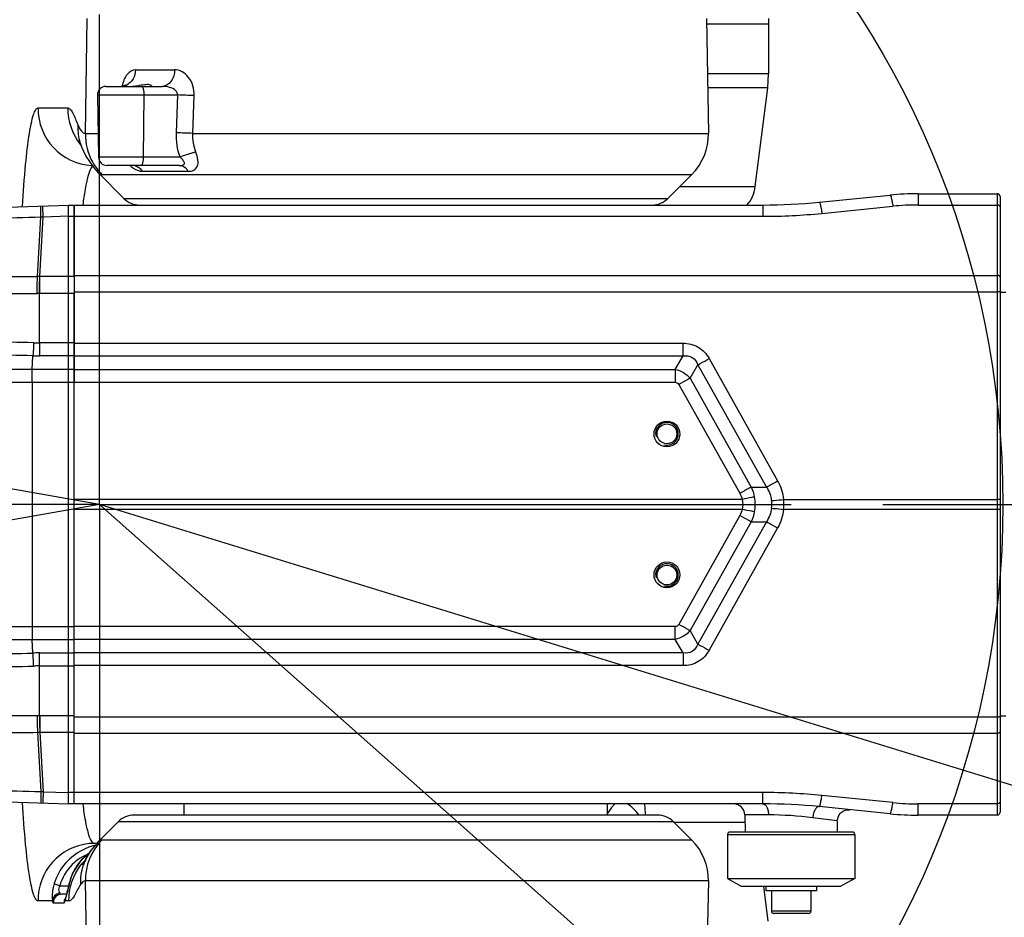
# Model space of a CAD drawing. Header units: millimetres. Extents: x 0 to 4205, y 0 to 2970.
# Tile 32 of 85: x 2253 to 2427, y 808 to 967. Entities that reach past the tile are written whole.
import ezdxf

# ---------------------------------------------------------------- set-up
doc = ezdxf.new("R2010")
doc.units = ezdxf.units.MM
doc.header["$LTSCALE"] = 231.275
doc.linetypes.add('CENTER', pattern=[0.6, 0.375, -0.075, 0.075, -0.075])
doc.layers.get('0').update_dxf_attribs({"linetype": 'CONTINUOUS'})
for name, color, linetype in [('204101000011_DXF_AXIS', 7, 'CONTINUOUS'), ('204101000011_DXF_DIMENSION', 7, 'CONTINUOUS'), ('304101000237_DXF_AXIS', 7, 'CONTINUOUS'), ('304102000046DXF_CONTINUOUS_LINE', 7, 'CONTINUOUS'), ('304102000049DXF_CONTINUOUS_LINE', 7, 'CONTINUOUS'), ('304102000050DXF_CONTINUOUS_LINE', 7, 'CONTINUOUS'), ('304102000054DXF_CONTINUOUS_LINE', 7, 'CONTINUOUS'), ('304102000083DXF_CONTINUOUS_LINE', 7, 'CONTINUOUS'), ('304104000662DXF_CONTINUOUS_LINE', 7, 'CONTINUOUS'), ('304106000042DXF_CONTINUOUS_LINE', 7, 'CONTINUOUS'), ('304106000051DXF_CONTINUOUS_LINE', 7, 'CONTINUOUS'), ('304107000041DXF_CONTINUOUS_LINE', 7, 'CONTINUOUS'), ('304302000061DXF_CONTINUOUS_LINE', 7, 'CONTINUOUS'), ('501023000020DXF_CONTINUOUS_LINE', 7, 'CONTINUOUS'), ('504001000007DXF_CONTINUOUS_LINE', 7, 'CONTINUOUS')]:
    doc.layers.add(name, color=color, linetype=linetype)
doc.styles.get("Standard").update_dxf_attribs({"font": 'txt', "width": 0.7})
doc.dimstyles.new('DIMSTYLE_5', dxfattribs={"dimtxt": 35, "dimasz": 25, "dimexe": 4, "dimexo": 0.2, "dimtad": 1, "dimdsep": 46, "dimtxsty": 'Standard', "dimblk": '_FILLED', "dimblk1": '_FILLED', "dimblk2": '_FILLED', "dimcen": 0.09, "dimclrt": 5, "dimazin": 2, "dimtp": 0.01, "dimtm": 0.01, "dimtfac": 1, "dimtofl": 0, "dimtmove": 0, "dimatfit": 3, "dimldrblk": '_FILLED', "dimfxl": 0, "dimtolj": 1, "dimarcsym": 0})
doc.dimstyles.new('DIMSTYLE_6', dxfattribs={"dimtxt": 35, "dimasz": 25, "dimexe": 4, "dimexo": 0.2, "dimgap": 3.5, "dimtad": 0, "dimtih": 1, "dimtoh": 1, "dimdec": 1, "dimdsep": 46, "dimtxsty": 'Standard', "dimblk": '_FILLED', "dimblk1": '_FILLED', "dimblk2": '_FILLED', "dimcen": 0.09, "dimclrt": 5, "dimazin": 2, "dimtp": 0.5, "dimtm": 0.5, "dimtfac": 1, "dimtdec": 65535, "dimtofl": 0, "dimtmove": 0, "dimatfit": 3, "dimldrblk": '_FILLED', "dimfxl": 0, "dimtolj": 1, "dimarcsym": 0})

# ---------------------------------------------------------------- blocks, each defined once
blk = doc.blocks.new('_FILLED')
at = {"color": 0, "linetype": 'ByBlock'}
blk.add_solid([(0, 0), (-1, 0.17), (-1, -0.17)], dxfattribs=at)
blk = doc.blocks.new('*D22')
at = {"layer": '204101000011_DXF_DIMENSION', "color": 2, "linetype": 'Continuous'}
for p, q in [((2386.84, 774.62), (2267.09, 880.73)), ((2267.09, 880.73), (2591.33, 593.42)), ((2386.84, 774.62), (2386.84, 774.62))]:
    blk.add_line(p, q, dxfattribs=at)
at = {"layer": '204101000011_DXF_DIMENSION', "color": 2, "linetype": 'Continuous', "xscale": 25, "yscale": 25, "zscale": 25, "rotation": 138.4567659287}
blk.add_blockref('_FILLED', (2386.84, 774.62), dxfattribs=at)
blk = doc.blocks.new('*D23')
at = {"layer": '204101000011_DXF_DIMENSION', "color": 2, "linetype": 'Continuous'}
for p, q in [((2984.53, 660.08), (2267.09, 880.73)), ((2984.53, 660.08), (3022.76, 648.32)), ((3022.76, 648.32), (2984.53, 660.08))]:
    blk.add_line(p, q, dxfattribs=at)
at = {"layer": '204101000011_DXF_DIMENSION', "color": 2, "linetype": 'Continuous', "xscale": 25, "yscale": 25, "zscale": 25, "rotation": 162.9042577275}
blk.add_blockref('_FILLED', (2984.53, 660.08), dxfattribs=at)
blk = doc.blocks.new('*D24')
at = {"layer": '204101000011_DXF_DIMENSION', "color": 2, "linetype": 'Continuous'}
for start, end in [(96.7224, 170), (0, 73.06)]:
    blk.add_arc((2267.09, 880.73), 271.36, start, end, dxfattribs=at)
for points in [[(2001.17, 953.18), (1999.85, 927.85), (2009.47, 951.32)], [(2533.06, 905.51), (2538.45, 880.73), (2541.55, 905.9)]]:
    blk.add_solid(points, dxfattribs=at)
blk = doc.blocks.new('*D25')
at = {"layer": '204101000011_DXF_DIMENSION', "color": 2, "linetype": 'Continuous'}
for start, end in [(286.94, 360), (190, 263.2776)]:
    blk.add_arc((2267.09, 880.73), 271.36, start, end, dxfattribs=at)
for points in [[(2541.55, 855.56), (2538.45, 880.73), (2533.06, 855.95)], [(2009.47, 810.14), (1999.85, 833.61), (2001.17, 808.28)]]:
    blk.add_solid(points, dxfattribs=at)

msp = doc.modelspace()

# ---------------------------------------------------------------- linework, layer by layer
at = {"color": 2, "linetype": 'Continuous'}
for q in [(1527.894, 1011.07), (1527.894, 750.389)]:
    msp.add_line((2267.091, 880.729), q, dxfattribs=at)
msp.add_circle((2267.091, 880.729), 160, dxfattribs=at)
msp.add_arc((2267.091, 880.729), 210, 190, 170, dxfattribs=at)
at = {"layer": '204101000011_DXF_AXIS', "color": 7, "linetype": 'CENTER'}
for q in [(2267.091, 994.647), (2112.072, 880.729), (2267.091, 768.055), (2719.655, 880.729)]:
    msp.add_line((2267.091, 880.729), q, dxfattribs=at)
at = {"layer": '304101000237_DXF_AXIS', "color": 7, "linetype": 'CENTER'}
msp.add_line((2350.591, 880.729), (2389.591, 880.729), dxfattribs=at)
at = {"layer": '304102000046DXF_CONTINUOUS_LINE', "color": 7, "linetype": 'Continuous'}
for p, q in [((2385.591, 965.729), (2374.608, 965.729)), ((2385.591, 965.729), (2385.591, 956.974)), ((2385.436, 954.494), (2385.591, 956.974)), ((2383.248, 936.985), (2385.436, 954.494)), ((2384.666, 813.129), (2385.436, 806.965))]:
    msp.add_line(p, q, dxfattribs=at)
at = {"layer": '304102000046DXF_CONTINUOUS_LINE', "color": 9, "linetype": 'Continuous'}
for p, q in [((2385.591, 956.974), (2374.761, 956.974)), ((2385.436, 954.494), (2374.804, 954.494)), ((2369.847, 936.985), (2383.248, 936.985)), ((2368.762, 824.474), (2381.423, 824.474))]:
    msp.add_line(p, q, dxfattribs=at)
at = {"layer": '304102000046DXF_CONTINUOUS_LINE', "color": 7, "linetype": 'Continuous'}
msp.add_arc((2377.294, 937.729), 6, 317.96947, 352.87498, dxfattribs=at)
at = {"layer": '304102000049DXF_CONTINUOUS_LINE', "color": 9, "linetype": 'Continuous'}
for p, q in [((2264.596, 946.402), (2264.949, 966.729)), ((2273.479, 957.677), (2280.398, 957.677)), ((2266.744, 953.203), (2280.952, 953.203)), ((2274.924, 942.203), (2274.986, 953.203)), ((2280.72, 946.507), (2280.952, 953.203)), ((2283.645, 946.403), (2283.868, 953.099)), ((2256.239, 950.904), (2261.495, 950.904)), ((2264.596, 946.402), (2266.863, 946.402)), ((2283.645, 946.403), (2374.946, 946.402)), ((2281.372, 942.203), (2266.936, 942.203)), ((2267.504, 939.157), (2372.018, 939.157)), ((2274.715, 939.691), (2282.819, 939.691)), ((2271.419, 934.901), (2367.762, 934.901))]:
    msp.add_line(p, q, dxfattribs=at)
at = {"layer": '304102000049DXF_CONTINUOUS_LINE', "color": 7, "linetype": 'Continuous'}
for p, q in [((2374.591, 966.729), (2374.946, 946.402)), ((2268.244, 954.729), (2278.267, 954.729)), ((2266.744, 953.203), (2266.936, 942.203)), ((2265.971, 940.462), (2266.881, 939.439)), ((2281.242, 940.729), (2268.436, 940.729)), ((2271.419, 934.901), (2266.841, 939.479)), ((2367.762, 934.901), (2372.018, 939.157))]:
    msp.add_line(p, q, dxfattribs=at)
for points in [[(2271.693, 954.932), (2271.732, 954.99), (2271.673, 954.941), (2271.393, 954.798), (2270.971, 954.729)], [(2263.478, 945.133), (2263.453, 945.18), (2263.533, 945.002), (2263.726, 944.539), (2263.944, 944.005)], [(2263.943, 944.008), (2264.7, 942.401), (2265.971, 940.462)]]:
    msp.add_lwpolyline(points, dxfattribs=at)
for centre, radius, start, end in [((2268.244, 953.229), 1.5, 89.99503, 181.00012), ((2364.947, 946.228), 10, 315.00005, 1), ((2268.436, 942.229), 1.5, 181.00012, 270.00474), ((2274.248, 937.729), 4, 225, 270), ((2364.934, 937.729), 4, 270, 315)]:
    msp.add_arc(centre, radius, start, end, dxfattribs=at)
at = {"layer": '304102000049DXF_CONTINUOUS_LINE', "color": 9, "linetype": 'Continuous'}
for centre, radius, start, end in [((2270.948, 956.934), 2.207, 284.85955, 290.1958), ((2270.936, 956.968), 2.243, 290.19718, 296.04925), ((2268.856, 575.675), 377.722, 87.72225, 88.16486), ((2266.228, 950.72), 9.991, 178.94394, 267.27092), ((2272.685, 947.56), 9.439, 177.48144, 194.75302), ((2272.569, 947.542), 9.323, 194.82871, 202.2786), ((2268.712, 570.269), 376.429, 87.72657, 88.17198), ((2271.454, 950.675), 9.943, 219.12023, 219.68054), ((2274.639, 946.233), 10.049, 209.54241, 224.76396)]:
    msp.add_arc(centre, radius, start, end, dxfattribs=at)
for points, knots in [([(2273.479, 957.677), (2272.932, 957.677), (2271.674, 956.817), (2271.275, 955.509), (2271.118, 954.747)], [0, 0, 0, 0, 0.4124052, 1, 1, 1, 1]), ([(2273.479, 957.677), (2273.47, 957.111), (2273.2, 956.008), (2272.387, 955.181), (2271.921, 954.953)], [0, 0, 0, 0, 0.5216809, 1, 1, 1, 1]), ([(2280.398, 957.677), (2280.389, 956.95), (2280.095, 955.597), (2278.842, 954.729), (2278.267, 954.729)], [0, 0, 0, 0, 0.5586767, 1, 1, 1, 1]), ([(2283.868, 953.099), (2283.907, 954.245), (2283.337, 956.42), (2281.316, 957.677), (2280.398, 957.677)], [0, 0, 0, 0, 0.5556709, 1, 1, 1, 1]), ([(2274.498, 954.729), (2274.687, 954.729), (2274.961, 954.039), (2274.988, 953.565), (2274.986, 953.203)], [0, 0, 0, 0, 0.343278, 1, 1, 1, 1]), ([(2280.952, 953.203), (2280.978, 953.479), (2280.572, 954.172), (2279.516, 954.6), (2278.683, 954.729), (2278.267, 954.729)], [0, 0, 0, 0, 0.2492581, 0.6260289, 1, 1, 1, 1]), ([(2253.445, 933.474), (2253.606, 935.958), (2253.933, 940.288), (2254.523, 945.709), (2255.153, 949.011), (2255.681, 950.502), (2256.073, 950.904), (2256.239, 950.904)], [0, 0, 0, 0, 0.4177519, 0.7270706, 0.9197126, 0.9721121, 1, 1, 1, 1]), ([(2261.495, 950.904), (2261.665, 950.904), (2262.045, 950.584), (2262.603, 949.592), (2262.977, 948.65), (2263.255, 947.975)], [0, 0, 0, 0, 0.1456238, 0.3738099, 1, 1, 1, 1]), ([(2263.255, 947.975), (2263.425, 947.563), (2263.693, 946.917), (2264.329, 946.403), (2264.596, 946.402)], [0, 0, 0, 0, 0.6249965, 1, 1, 1, 1]), ([(2274.436, 940.729), (2274.619, 940.729), (2274.893, 941.391), (2274.922, 941.852), (2274.924, 942.203)], [0, 0, 0, 0, 0.3428002, 1, 1, 1, 1]), ([(2281.242, 940.729), (2281.467, 940.729), (2281.777, 940.725), (2282.158, 940.932), (2282.162, 941.22), (2282.026, 941.459), (2281.774, 941.805), (2281.539, 942.045), (2281.372, 942.203)], [0, 0, 0, 0, 0.2762788, 0.3825712, 0.4765354, 0.5897837, 0.7181789, 1, 1, 1, 1]), ([(2284.187, 943.092), (2283.977, 943.046), (2283.022, 942.803), (2282.088, 942.486), (2281.372, 942.203)], [0, 0, 0, 0, 0.2188848, 1, 1, 1, 1]), ([(2282.819, 939.691), (2283.153, 939.69), (2283.824, 939.759), (2284.579, 940.579), (2284.583, 941.81), (2284.359, 942.641), (2284.187, 943.092)], [0, 0, 0, 0, 0.2227854, 0.424192, 0.6787573, 1, 1, 1, 1]), ([(2264.206, 933.773), (2264.321, 934.671), (2264.547, 936.255), (2264.949, 938.32), (2265.362, 939.714), (2265.721, 940.446), (2265.946, 940.624)], [0, 0, 0, 0, 0.380594, 0.6741908, 0.879391, 1, 1, 1, 1]), ([(2273.643, 939.952), (2273.738, 939.907), (2274.08, 939.768), (2274.451, 939.69), (2274.715, 939.691)], [0, 0, 0, 0, 0.2847106, 1, 1, 1, 1]), ([(2282.819, 939.691), (2282.725, 939.847), (2282.353, 940.369), (2281.704, 940.729), (2281.242, 940.729)], [0, 0, 0, 0, 0.2824558, 1, 1, 1, 1]), ([(2266.88, 939.44), (2266.901, 939.419), (2266.944, 939.379), (2266.989, 939.343), (2267.012, 939.326)], [0, 0, 0, 0, 0.5102717, 1, 1, 1, 1])]:
    msp.add_open_spline(points, degree=3, knots=knots, dxfattribs=at)
at = {"layer": '304102000049DXF_CONTINUOUS_LINE', "color": 7, "linetype": 'Continuous'}
msp.add_open_spline([(2272.928, 954.74), (2273.213, 954.758), (2273.497, 954.798), (2273.779, 954.846)], degree=3, dxfattribs=at)
for points, knots in [([(2273.779, 954.846), (2273.923, 954.87), (2274.438, 954.962), (2274.955, 955.064), (2275.333, 955.084)], [0, 0, 0, 0, 0.2786869, 1, 1, 1, 1]), ([(2275.333, 955.084), (2275.605, 955.098), (2275.871, 955.146), (2276.442, 954.833), (2276.371, 954.753)], [0, 0, 0, 0, 0.7188114, 1, 1, 1, 1])]:
    msp.add_open_spline(points, degree=3, knots=knots, dxfattribs=at)
at = {"layer": '304102000049DXF_CONTINUOUS_LINE', "color": 9, "linetype": 'Continuous'}
for points in [[(2261.495, 950.904), (2261.456, 948.611), (2262.293, 946.18), (2263.74, 944.401)], [(2264.596, 946.402), (2264.566, 944.64), (2265.028, 942.812), (2265.897, 941.278)], [(2281.372, 942.203), (2280.895, 943.574), (2280.67, 945.057), (2280.72, 946.507)], [(2284.187, 943.092), (2283.79, 944.137), (2283.6, 945.285), (2283.645, 946.403)], [(2272.535, 940.728), (2272.705, 940.563), (2272.889, 940.41), (2273.083, 940.275)], [(2273.083, 940.275), (2273.26, 940.152), (2273.447, 940.042), (2273.643, 939.952)], [(2274.167, 940.252), (2273.968, 940.403), (2273.744, 940.526), (2273.508, 940.607)], [(2274.715, 939.691), (2274.56, 939.901), (2274.375, 940.093), (2274.167, 940.252)], [(2267.012, 939.326), (2267.152, 939.223), (2267.331, 939.157), (2267.504, 939.157)]]:
    msp.add_open_spline(points, degree=3, dxfattribs=at)
at = {"layer": '304102000050DXF_CONTINUOUS_LINE', "color": 7, "linetype": 'Continuous'}
for p, q in [((2365.933, 825.729), (2273.249, 825.729)), ((2270.419, 824.558), (2266.86, 820.998)), ((2368.762, 824.558), (2372.001, 821.319)), ((2266.607, 820.729), (2266.216, 820.729)), ((2266.896, 821.035), (2266.662, 820.794)), ((2265.03, 818.85), (2263.713, 817.607)), ((2265.283, 819.019), (2265.031, 818.849)), ((2265.472, 819.315), (2265.48, 819.326)), ((2263.713, 817.607), (2262.338, 815.453)), ((2262.338, 815.453), (2261.7, 813.478)), ((2261.7, 813.478), (2261.647, 813.216)), ((2374.928, 814.074), (2374.591, 794.729)), ((2261.281, 811.729), (2260.406, 811.729)), ((2261.09, 811.039), (2261.078, 811.005)), ((2261.093, 811.048), (2261.09, 811.039)), ((2261.491, 812.529), (2261.413, 812.228))]:
    msp.add_line(p, q, dxfattribs=at)
at = {"layer": '304102000050DXF_CONTINUOUS_LINE', "color": 9, "linetype": 'Continuous'}
for p, q in [((2368.762, 824.558), (2270.419, 824.558)), ((2372.001, 821.319), (2267.521, 821.319)), ((2260.062, 813.203), (2261.644, 813.203)), ((2261.7, 813.478), (2261.74, 813.609)), ((2374.928, 814.074), (2264.613, 814.074)), ((2264.949, 794.729), (2264.613, 814.074)), ((2261.09, 811.039), (2261.026, 810.555)), ((2261.404, 812.129), (2261.466, 812.382)), ((2258.776, 810.555), (2256.239, 810.555)), ((2258.911, 810.203), (2260.809, 810.203)), ((2261.685, 810.555), (2261.026, 810.555))]:
    msp.add_line(p, q, dxfattribs=at)
at = {"layer": '304102000050DXF_CONTINUOUS_LINE', "color": 7, "linetype": 'Continuous'}
for points in [[(2363.861, 825.729), (2363.805, 826.066), (2363.672, 827.729)], [(2266.662, 820.794), (2265.854, 819.842), (2265.472, 819.315)], [(2265.48, 819.326), (2264.932, 818.469), (2264.441, 817.6), (2264.148, 817.051), (2264.04, 816.852)], [(2261.647, 813.216), (2261.576, 812.882), (2261.491, 812.529)], [(2261.413, 812.228), (2261.198, 811.42), (2261.128, 811.164), (2261.093, 811.048)]]:
    msp.add_lwpolyline(points, dxfattribs=at)
for centre, radius, start, end in [((2273.248, 821.729), 4, 90, 135), ((2365.934, 821.729), 4, 45, 90), ((2364.93, 814.248), 10, 359, 44.99997), ((2268.83, 810.22), 10.455, 113.41365, 116.33588), ((2268.921, 810.009), 10.685, 110.19876, 113.41305), ((2268.986, 809.832), 10.873, 106.17294, 110.19919), ((2269.02, 809.718), 10.992, 104.37001, 106.17431)]:
    msp.add_arc(centre, radius, start, end, dxfattribs=at)
at = {"layer": '304102000050DXF_CONTINUOUS_LINE', "color": 9, "linetype": 'Continuous'}
for centre, radius, start, end in [((2274.644, 814.254), 10.033, 135.23125, 181.02789), ((2266.229, 810.738), 9.992, 95.38242, 181.05215), ((2266.218, 810.794), 9.936, 90.00836, 95.3447), ((2267.723, 811.472), 7.764, 118.68123, 124.27202), ((2270.399, 811.852), 8.817, 136.46222, 137.809), ((2267.707, 811.493), 7.739, 112.06536, 118.65084), ((2270.416, 811.835), 8.841, 129.43103, 136.45799), ((2273.478, 813.83), 9.704, 145.58664, 162.35554), ((2270.415, 811.836), 8.839, 127.51629, 129.42864), ((2270.415, 811.836), 8.84, 127.14072, 127.51625), ((2270.868, 811.236), 9.591, 125.73439, 127.13289), ((2270.505, 811.775), 8.948, 141.35886, 153.76099), ((2270.402, 811.849), 8.821, 137.80996, 141.31861), ((2271.645, 810.782), 9.946, 140.77514, 141.534), ((2271.662, 810.768), 9.968, 137.1642, 140.77303), ((2270.844, 811.631), 9.316, 156.56956, 167.73895), ((2270.619, 811.718), 9.075, 153.75955, 156.514), ((2279.256, 809.808), 17.924, 167.75782, 168.17953)]:
    msp.add_arc(centre, radius, start, end, dxfattribs=at)
for points, knots in [([(2256.239, 810.555), (2256.073, 810.555), (2255.681, 810.957), (2255.153, 812.448), (2254.523, 815.749), (2253.933, 821.17), (2253.606, 825.499), (2253.445, 827.983)], [0, 0, 0, 0, 0.0278887, 0.0802881, 0.2729292, 0.5822468, 1, 1, 1, 1]), ([(2266.216, 820.729), (2265.981, 820.73), (2265.453, 821.402), (2265.068, 822.726), (2264.572, 824.946), (2264.334, 826.679), (2264.206, 827.685)], [0, 0, 0, 0, 0.0950771, 0.2869371, 0.5888961, 1, 1, 1, 1]), ([(2358.404, 827.736), (2358.285, 827.622), (2357.79, 827.106), (2357.375, 826.519), (2357.087, 826.053)], [0, 0, 0, 0, 0.2316072, 1, 1, 1, 1]), ([(2263.351, 817.889), (2262.969, 817.628), (2261.47, 816.402), (2260.453, 814.618), (2260.062, 813.203)], [0, 0, 0, 0, 0.239636, 1, 1, 1, 1]), ([(2259.067, 813.609), (2258.977, 813.318), (2258.734, 812.322), (2258.66, 811.269), (2258.776, 810.555)], [0, 0, 0, 0, 0.2957899, 1, 1, 1, 1]), ([(2260.062, 813.203), (2259.827, 813.281), (2259.526, 813.431), (2259.124, 813.513), (2259.067, 813.609)], [0, 0, 0, 0, 0.6883987, 1, 1, 1, 1]), ([(2260.062, 813.203), (2259.993, 813.079), (2259.818, 812.674), (2259.852, 812.135), (2260.053, 811.905)], [0, 0, 0, 0, 0.3178585, 1, 1, 1, 1]), ([(2263.781, 813.484), (2263.373, 812.893), (2262.934, 811.944), (2262.319, 810.931), (2261.884, 810.555), (2261.685, 810.555)], [0, 0, 0, 0, 0.5879431, 0.8363914, 1, 1, 1, 1]), ([(2264.613, 814.074), (2264.541, 814.074), (2264.19, 814.007), (2263.938, 813.711), (2263.781, 813.484)], [0, 0, 0, 0, 0.20719, 1, 1, 1, 1]), ([(2260.053, 811.905), (2259.717, 811.849), (2259.08, 811.535), (2258.783, 810.872), (2258.776, 810.555)], [0, 0, 0, 0, 0.5172456, 1, 1, 1, 1]), ([(2260.406, 811.729), (2260.02, 811.729), (2259.215, 811.401), (2258.905, 810.59), (2258.911, 810.203)], [0, 0, 0, 0, 0.4993703, 1, 1, 1, 1]), ([(2261.026, 810.555), (2261.042, 810.616), (2261.116, 810.909), (2261.183, 811.204), (2261.238, 811.437)], [0, 0, 0, 0, 0.2079366, 1, 1, 1, 1]), ([(2261.238, 811.437), (2261.277, 811.603), (2261.332, 811.834), (2261.389, 812.064), (2261.404, 812.129)], [0, 0, 0, 0, 0.719464, 1, 1, 1, 1]), ([(2258.776, 810.555), (2258.793, 810.466), (2258.816, 810.363), (2258.874, 810.203), (2258.911, 810.203)], [0, 0, 0, 0, 0.7107193, 1, 1, 1, 1]), ([(2260.809, 810.203), (2260.83, 810.203), (2260.96, 810.285), (2260.988, 810.439), (2261.026, 810.555)], [0, 0, 0, 0, 0.1436131, 1, 1, 1, 1])]:
    msp.add_open_spline(points, degree=3, knots=knots, dxfattribs=at)
for points in [[(2362.644, 825.787), (2362.033, 826.562), (2361.293, 827.249), (2360.479, 827.806)], [(2267.521, 821.319), (2267.292, 821.319), (2267.058, 821.197), (2266.896, 821.035)], [(2261.685, 810.555), (2261.645, 812.812), (2262.454, 815.202), (2263.858, 816.969)], [(2263.781, 813.484), (2263.742, 814.589), (2263.896, 815.717), (2264.23, 816.772)], [(2261.466, 812.382), (2261.554, 812.746), (2261.636, 813.113), (2261.713, 813.48)], [(2260.053, 811.905), (2260.139, 811.806), (2260.274, 811.729), (2260.406, 811.729)], [(2261.073, 811.081), (2260.9, 810.829), (2260.804, 810.509), (2260.809, 810.203)]]:
    msp.add_open_spline(points, degree=3, dxfattribs=at)
at = {"layer": '304102000050DXF_CONTINUOUS_LINE', "color": 7, "linetype": 'Continuous'}
msp.add_open_spline([(2264.192, 819.589), (2263.025, 819.011), (2260.825, 817.35), (2259.471, 814.927), (2259.067, 813.609)], degree=3, knots=[0, 0, 0, 0, 0.4858527, 1, 1, 1, 1], dxfattribs=at)
at = {"layer": '304102000054DXF_CONTINUOUS_LINE', "color": 7, "linetype": 'Continuous'}
for p, q in [((2394.554, 934.226), (2407.109, 935.481)), ((2412.085, 935.729), (2426.091, 935.729)), ((2426.591, 935.229), (2426.591, 826.229)), ((2262.591, 921.063), (2262.591, 933.729)), ((2262.591, 933.729), (2384.603, 933.729)), ((2262.591, 852.08), (2262.591, 918.063)), ((2262.591, 827.729), (2262.591, 840.396)), ((2384.603, 827.729), (2262.591, 827.729)), ((2407.109, 825.978), (2394.554, 827.233)), ((2381.401, 825.764), (2381.454, 822.729)), ((2426.091, 825.729), (2412.085, 825.729)), ((2397.768, 824.737), (2397.733, 822.729))]:
    msp.add_line(p, q, dxfattribs=at)
at = {"layer": '304102000054DXF_CONTINUOUS_LINE', "color": 9, "linetype": 'Continuous'}
for p, q in [((2412.085, 935.729), (2412.085, 933.729)), ((2426.091, 935.729), (2426.091, 825.729)), ((2384.603, 933.729), (2384.603, 931.729)), ((2395.051, 932.25), (2407.607, 933.506)), ((2412.085, 933.729), (2426.091, 933.729)), ((2262.591, 931.729), (2384.603, 931.729)), ((2262.591, 921.271), (2426.091, 921.271)), ((2262.591, 918.358), (2426.091, 918.358)), ((2262.591, 909.27), (2370.445, 909.27)), ((2370.445, 907.024), (2370.445, 909.27)), ((2262.591, 907.024), (2370.445, 907.024)), ((2369.051, 904.609), (2370.445, 907.024)), ((2371.701, 903.072), (2373.076, 905.453)), ((2373.076, 905.453), (2385.214, 883.794)), ((2375.066, 906.549), (2387.204, 884.89)), ((2262.591, 904.609), (2369.051, 904.609)), ((2369.051, 904.609), (2369.051, 902.364)), ((2262.591, 902.364), (2369.051, 902.364)), ((2369.711, 901.975), (2380.515, 882.697)), ((2371.701, 903.072), (2382.505, 883.794)), ((2382.505, 883.794), (2385.214, 883.794)), ((2380.933, 881.602), (2262.591, 881.602)), ((2388.263, 881.602), (2426.091, 881.602)), ((2380.933, 879.857), (2262.591, 879.857)), ((2426.091, 879.857), (2388.263, 879.857)), ((2380.515, 878.762), (2369.711, 859.484)), ((2382.505, 877.665), (2371.701, 858.387)), ((2385.214, 877.665), (2373.076, 856.006)), ((2382.505, 877.665), (2385.214, 877.665)), ((2387.204, 876.569), (2375.066, 854.91)), ((2369.051, 859.095), (2262.591, 859.095)), ((2369.051, 856.849), (2369.051, 859.095)), ((2373.076, 856.006), (2371.701, 858.387)), ((2369.051, 856.849), (2262.591, 856.849)), ((2370.445, 854.434), (2369.051, 856.849)), ((2370.445, 854.434), (2262.591, 854.434)), ((2370.445, 854.434), (2370.445, 852.189)), ((2370.445, 852.189), (2262.591, 852.189)), ((2426.091, 843.101), (2262.591, 843.101)), ((2426.091, 840.188), (2262.591, 840.188)), ((2384.603, 829.729), (2262.591, 829.729)), ((2384.603, 827.729), (2384.603, 829.729)), ((2407.607, 827.953), (2395.051, 829.208)), ((2426.091, 827.729), (2412.085, 827.729)), ((2412.085, 825.729), (2412.085, 827.729)), ((2385.582, 825.764), (2381.401, 825.764)), ((2397.768, 824.737), (2393.42, 825.278))]:
    msp.add_line(p, q, dxfattribs=at)
at = {"layer": '304102000054DXF_CONTINUOUS_LINE', "color": 7, "linetype": 'Continuous'}
msp.add_lwpolyline([(2397.768, 824.737), (2397.784, 824.959), (2397.956, 825.549), (2398.299, 826.059), (2398.78, 826.441), (2399.355, 826.659), (2399.967, 826.692)], dxfattribs=at)
for centre in [(2367.591, 893.229), (2367.591, 868.229)]:
    msp.add_circle(centre, 1.75, dxfattribs=at)
for centre, radius, start, end in [((2412.085, 885.729), 50, 89.99993, 95.71059), ((2426.091, 935.229), 0.5, 0, 90), ((2384.603, 1033.729), 100, 269.99995, 275.71064), ((2379.401, 825.729), 2, 1, 90), ((2384.603, 727.729), 100, 84.28936, 90.00005), ((2412.085, 875.729), 50, 264.28934, 270.00007), ((2426.091, 826.229), 0.5, 270, 360)]:
    msp.add_arc(centre, radius, start, end, dxfattribs=at)
at = {"layer": '304102000054DXF_CONTINUOUS_LINE', "color": 9, "linetype": 'Continuous'}
for centre, radius, start, end in [((2412.086, 888.699), 45.03, 90.0019, 95.70869), ((2384.6, 1036.798), 105.069, 270.00186, 275.70873), ((2380.277, 880.729), 5.878, 353.42801, 6.57199), ((2380.056, 880.729), 8.253, 353.93106, 6.06955), ((2384.6, 724.661), 105.069, 84.29127, 89.99814), ((2412.086, 872.759), 45.03, 264.29131, 269.9981), ((2385.576, 762.276), 63.488, 82.90347, 89.99458)]:
    msp.add_arc(centre, radius, start, end, dxfattribs=at)
at = {"layer": '304102000054DXF_CONTINUOUS_LINE', "color": 2, "linetype": 'Continuous'}
for centre in [(2367.591, 893.229), (2367.591, 868.229)]:
    msp.add_arc(centre, 2, 255, 195, dxfattribs=at)
at = {"layer": '304102000054DXF_CONTINUOUS_LINE', "color": 7, "linetype": 'Continuous'}
for centre in [(2367.591, 893.19), (2367.591, 868.269)]:
    msp.add_ellipse(centre, major_axis=(0, 2.283), ratio=0.9998476, dxfattribs=at)
at = {"layer": '304102000054DXF_CONTINUOUS_LINE', "color": 9, "linetype": 'Continuous'}
for points, knots in [([(2407.109, 935.481), (2407.162, 935.487), (2407.249, 935.242), (2407.351, 934.916), (2407.482, 934.264), (2407.563, 933.785), (2407.607, 933.506)], [0, 0, 0, 0, 0.0778417, 0.2751028, 0.5880109, 1, 1, 1, 1]), ([(2394.554, 934.226), (2394.607, 934.231), (2394.693, 933.986), (2394.795, 933.661), (2394.926, 933.008), (2395.008, 932.529), (2395.051, 932.25)], [0, 0, 0, 0, 0.0778417, 0.2751028, 0.5880109, 1, 1, 1, 1]), ([(2426.591, 933.429), (2426.591, 933.47), (2426.51, 933.675), (2426.257, 933.729), (2426.091, 933.729)], [0, 0, 0, 0, 0.1955119, 1, 1, 1, 1]), ([(2426.591, 920.971), (2426.591, 921.011), (2426.51, 921.216), (2426.257, 921.271), (2426.091, 921.271)], [0, 0, 0, 0, 0.1955119, 1, 1, 1, 1]), ([(2426.591, 918.349), (2426.591, 918.362), (2426.512, 918.339), (2426.436, 918.364), (2426.269, 918.354), (2426.155, 918.358), (2426.091, 918.358)], [0, 0, 0, 0, 0.0763831, 0.293145, 0.6174637, 1, 1, 1, 1]), ([(2370.445, 909.27), (2371.373, 909.27), (2373.283, 908.804), (2374.612, 907.359), (2375.066, 906.549)], [0, 0, 0, 0, 0.4999405, 1, 1, 1, 1]), ([(2370.445, 907.025), (2370.987, 907.103), (2372.192, 906.956), (2372.882, 905.964), (2373.076, 905.453)], [0, 0, 0, 0, 0.5003627, 1, 1, 1, 1]), ([(2373.076, 905.453), (2373.213, 905.526), (2373.879, 905.887), (2374.541, 906.255), (2375.066, 906.549)], [0, 0, 0, 0, 0.2053764, 1, 1, 1, 1]), ([(2371.701, 903.072), (2371.564, 902.998), (2370.898, 902.637), (2370.236, 902.269), (2369.711, 901.975)], [0, 0, 0, 0, 0.2053764, 1, 1, 1, 1]), ([(2385.214, 883.794), (2385.351, 883.867), (2386.017, 884.228), (2386.679, 884.596), (2387.204, 884.89)], [0, 0, 0, 0, 0.2053764, 1, 1, 1, 1]), ([(2382.505, 883.794), (2382.368, 883.72), (2381.702, 883.359), (2381.04, 882.991), (2380.515, 882.697)], [0, 0, 0, 0, 0.2053764, 1, 1, 1, 1]), ([(2383.058, 882.042), (2382.908, 882.012), (2382.199, 881.871), (2381.491, 881.722), (2380.933, 881.602)], [0, 0, 0, 0, 0.2114809, 1, 1, 1, 1]), ([(2386.116, 881.402), (2386.268, 881.415), (2386.984, 881.476), (2387.699, 881.545), (2388.263, 881.602)], [0, 0, 0, 0, 0.2124278, 1, 1, 1, 1]), ([(2426.591, 881.593), (2426.591, 881.606), (2426.512, 881.584), (2426.436, 881.608), (2426.269, 881.598), (2426.155, 881.602), (2426.091, 881.602)], [0, 0, 0, 0, 0.0763831, 0.293145, 0.6174637, 1, 1, 1, 1]), ([(2383.058, 879.417), (2382.908, 879.446), (2382.199, 879.588), (2381.491, 879.737), (2380.933, 879.857)], [0, 0, 0, 0, 0.2114841, 1, 1, 1, 1]), ([(2386.116, 880.057), (2386.268, 880.044), (2386.984, 879.982), (2387.699, 879.913), (2388.263, 879.857)], [0, 0, 0, 0, 0.2124285, 1, 1, 1, 1]), ([(2426.591, 879.866), (2426.591, 879.853), (2426.512, 879.875), (2426.436, 879.851), (2426.269, 879.86), (2426.155, 879.857), (2426.091, 879.857)], [0, 0, 0, 0, 0.0763831, 0.293145, 0.6174637, 1, 1, 1, 1]), ([(2382.505, 877.665), (2382.368, 877.739), (2381.702, 878.1), (2381.04, 878.468), (2380.515, 878.762)], [0, 0, 0, 0, 0.2053764, 1, 1, 1, 1]), ([(2385.214, 877.665), (2385.351, 877.592), (2386.017, 877.231), (2386.679, 876.863), (2387.204, 876.569)], [0, 0, 0, 0, 0.2053764, 1, 1, 1, 1]), ([(2371.701, 858.387), (2371.564, 858.461), (2370.898, 858.822), (2370.236, 859.19), (2369.711, 859.484)], [0, 0, 0, 0, 0.2053767, 1, 1, 1, 1]), ([(2373.076, 856.006), (2372.882, 855.495), (2372.192, 854.503), (2370.987, 854.356), (2370.445, 854.434)], [0, 0, 0, 0, 0.4996451, 1, 1, 1, 1]), ([(2375.066, 854.91), (2374.612, 854.099), (2373.283, 852.655), (2371.373, 852.188), (2370.445, 852.189)], [0, 0, 0, 0, 0.5000648, 1, 1, 1, 1]), ([(2373.076, 856.006), (2373.213, 855.933), (2373.879, 855.572), (2374.541, 855.204), (2375.066, 854.91)], [0, 0, 0, 0, 0.2053763, 1, 1, 1, 1]), ([(2426.591, 843.11), (2426.591, 843.097), (2426.512, 843.119), (2426.436, 843.095), (2426.269, 843.104), (2426.155, 843.101), (2426.091, 843.101)], [0, 0, 0, 0, 0.0763831, 0.293145, 0.6174637, 1, 1, 1, 1]), ([(2426.591, 840.488), (2426.591, 840.448), (2426.51, 840.243), (2426.257, 840.188), (2426.091, 840.188)], [0, 0, 0, 0, 0.1955119, 1, 1, 1, 1]), ([(2394.554, 827.233), (2394.607, 827.228), (2394.693, 827.472), (2394.795, 827.798), (2394.926, 828.451), (2395.008, 828.93), (2395.051, 829.208)], [0, 0, 0, 0, 0.0778417, 0.2751028, 0.5880109, 1, 1, 1, 1]), ([(2384.603, 827.729), (2384.901, 827.729), (2385.322, 827.22), (2385.526, 826.501), (2385.58, 826.017), (2385.582, 825.764)], [0, 0, 0, 0, 0.3846931, 0.6736455, 1, 1, 1, 1]), ([(2394.554, 827.233), (2394.254, 827.263), (2393.794, 826.752), (2393.536, 826.036), (2393.442, 825.539), (2393.42, 825.278)], [0, 0, 0, 0, 0.3785657, 0.6709517, 1, 1, 1, 1]), ([(2407.109, 825.978), (2407.162, 825.972), (2407.249, 826.217), (2407.351, 826.543), (2407.482, 827.195), (2407.563, 827.674), (2407.607, 827.953)], [0, 0, 0, 0, 0.0778417, 0.2751028, 0.5880109, 1, 1, 1, 1]), ([(2426.591, 828.029), (2426.591, 827.989), (2426.51, 827.784), (2426.257, 827.729), (2426.091, 827.729)], [0, 0, 0, 0, 0.1955119, 1, 1, 1, 1])]:
    msp.add_open_spline(points, degree=3, knots=knots, dxfattribs=at)
for points in [[(2369.051, 904.609), (2370.057, 904.437), (2371.051, 903.859), (2371.701, 903.072)], [(2369.051, 902.364), (2369.306, 902.364), (2369.586, 902.198), (2369.711, 901.975)], [(2387.204, 884.89), (2387.767, 883.886), (2388.147, 882.748), (2388.263, 881.602)], [(2380.515, 882.697), (2380.706, 882.356), (2380.851, 881.984), (2380.933, 881.602)], [(2382.505, 883.794), (2382.762, 883.238), (2382.951, 882.645), (2383.058, 882.042)], [(2385.214, 883.794), (2385.683, 883.082), (2386.018, 882.248), (2386.116, 881.402)], [(2380.933, 881.602), (2381.048, 881.032), (2381.048, 880.427), (2380.933, 879.857)], [(2383.058, 882.042), (2383.213, 881.181), (2383.213, 880.278), (2383.058, 879.417)], [(2380.933, 879.857), (2380.851, 879.475), (2380.706, 879.103), (2380.515, 878.762)], [(2383.058, 879.417), (2382.951, 878.814), (2382.762, 878.221), (2382.505, 877.665)], [(2386.116, 880.057), (2386.018, 879.21), (2385.683, 878.376), (2385.214, 877.665)], [(2388.263, 879.857), (2388.147, 878.711), (2387.767, 877.573), (2387.204, 876.569)], [(2369.711, 859.484), (2369.586, 859.261), (2369.306, 859.095), (2369.051, 859.095)], [(2371.701, 858.387), (2371.051, 857.599), (2370.057, 857.022), (2369.051, 856.849)]]:
    msp.add_open_spline(points, degree=3, dxfattribs=at)
at = {"layer": '304102000083DXF_CONTINUOUS_LINE', "color": 7, "linetype": 'Continuous'}
for p, q in [((2217.69, 932.196), (2261.591, 933.729)), ((2261.591, 827.729), (2261.591, 933.729)), ((2217.102, 829.283), (2261.591, 827.729))]:
    msp.add_line(p, q, dxfattribs=at)
at = {"layer": '304102000083DXF_CONTINUOUS_LINE', "color": 9, "linetype": 'Continuous'}
for p, q in [((2256.124, 921.07), (2256.733, 931.564)), ((2256.563, 921.069), (2257.124, 931.578)), ((2261.591, 931.733), (2257.124, 931.578)), ((2256.526, 921.069), (2256.124, 921.07)), ((2256.563, 921.069), (2256.526, 921.069)), ((2261.591, 921.062), (2256.563, 921.069)), ((2261.591, 918.064), (2256.068, 918.07)), ((2256.492, 909.321), (2256.492, 918.069)), ((2261.591, 909.321), (2256.492, 909.321)), ((2255.198, 904.629), (2255.298, 907.04)), ((2261.591, 907.023), (2256.454, 907.023)), ((2261.591, 904.629), (2224.667, 904.629)), ((2261.591, 902.33), (2224.639, 902.33)), ((2255.161, 902.33), (2255.161, 859.128)), ((2224.639, 859.128), (2261.591, 859.128)), ((2224.667, 856.83), (2261.591, 856.83)), ((2255.298, 854.419), (2255.198, 856.83)), ((2256.454, 854.436), (2261.591, 854.436)), ((2256.492, 843.389), (2256.492, 852.138)), ((2256.492, 852.138), (2261.591, 852.138)), ((2256.068, 843.389), (2261.591, 843.395)), ((2256.124, 840.389), (2256.733, 829.895)), ((2256.124, 840.389), (2256.526, 840.389)), ((2256.526, 840.39), (2256.563, 840.39)), ((2256.563, 840.39), (2261.591, 840.396)), ((2256.563, 840.39), (2257.124, 829.881)), ((2257.124, 829.881), (2261.591, 829.725))]:
    msp.add_line(p, q, dxfattribs=at)
for centre, radius, start, end in [((2286.17, -146.418), 1078.384, 91.564212, 92.015591), ((2261.491, 800.926), 130.725, 91.91466, 92.08605), ((2256.933, 1565.531), 644.461, 269.236313, 269.928107), ((2257.684, 2078.201), 1160.133, 269.535656, 269.920185), ((2256.492, 941.723), 32.402, 268.14162, 270.00056), ((2256.454, 946.224), 39.201, 268.3105, 270.00057), ((2256.454, 815.235), 39.201, 89.99943, 91.6895), ((2256.492, 819.736), 32.402, 89.99944, 91.85838), ((2356.321, 4472.837), 3644.303, 268.300516, 268.434077), ((2261.69, 966.327), 136.522, 267.91911, 268.08322)]:
    msp.add_arc(centre, radius, start, end, dxfattribs=at)
for points, knots in [([(2256.733, 931.564), (2256.725, 931.843), (2256.715, 932.237), (2256.706, 932.725), (2256.7, 933.014), (2256.702, 933.235), (2256.692, 933.413), (2256.711, 933.488), (2256.696, 933.558), (2256.708, 933.559)], [0, 0, 0, 0, 0.4192211, 0.5915491, 0.7357627, 0.8499897, 0.9327702, 0.9829169, 1, 1, 1, 1]), ([(2257.124, 931.578), (2257.116, 931.857), (2257.105, 932.25), (2257.094, 932.739), (2257.086, 933.027), (2257.087, 933.248), (2257.075, 933.426), (2257.095, 933.501), (2257.077, 933.572), (2257.088, 933.572)], [0, 0, 0, 0, 0.4193087, 0.5916688, 0.7359049, 0.8501428, 0.9329191, 0.9830365, 1, 1, 1, 1]), ([(2256.068, 918.07), (2256.069, 918.337), (2256.075, 919.337), (2256.096, 920.337), (2256.124, 921.07)], [0, 0, 0, 0, 0.2668709, 1, 1, 1, 1]), ([(2256.492, 918.069), (2256.492, 918.336), (2256.494, 919.336), (2256.507, 920.336), (2256.526, 921.069)], [0, 0, 0, 0, 0.2668951, 1, 1, 1, 1]), ([(2256.525, 918.069), (2256.525, 918.336), (2256.529, 919.336), (2256.543, 920.336), (2256.563, 921.069)], [0, 0, 0, 0, 0.2668905, 1, 1, 1, 1]), ([(2255.441, 909.338), (2252.821, 909.423), (2247.813, 909.48), (2240.826, 909.228), (2235.037, 908.668), (2231.647, 908.06), (2230.255, 907.653)], [0, 0, 0, 0, 0.3107264, 0.593348, 0.8281777, 1, 1, 1, 1]), ([(2255.441, 909.338), (2255.434, 909.122), (2255.405, 908.355), (2255.36, 907.588), (2255.298, 907.04)], [0, 0, 0, 0, 0.2820968, 1, 1, 1, 1]), ([(2256.492, 909.321), (2256.492, 909.105), (2256.489, 908.339), (2256.477, 907.572), (2256.454, 907.023)], [0, 0, 0, 0, 0.2823935, 1, 1, 1, 1]), ([(2255.298, 907.04), (2252.611, 907.125), (2247.472, 907.182), (2240.293, 906.928), (2234.325, 906.366), (2230.819, 905.758), (2229.371, 905.355)], [0, 0, 0, 0, 0.3096808, 0.5917123, 0.8268448, 1, 1, 1, 1]), ([(2255.161, 902.33), (2255.161, 902.547), (2255.164, 903.313), (2255.175, 904.079), (2255.198, 904.629)], [0, 0, 0, 0, 0.2823935, 1, 1, 1, 1]), ([(2255.161, 859.128), (2255.161, 858.912), (2255.164, 858.146), (2255.175, 857.38), (2255.198, 856.83)], [0, 0, 0, 0, 0.2823935, 1, 1, 1, 1]), ([(2229.371, 856.104), (2230.819, 855.701), (2234.325, 855.093), (2240.293, 854.531), (2247.472, 854.277), (2252.611, 854.333), (2255.298, 854.419)], [0, 0, 0, 0, 0.1731553, 0.4082878, 0.6903193, 1, 1, 1, 1]), ([(2255.441, 852.12), (2255.434, 852.337), (2255.405, 853.104), (2255.36, 853.871), (2255.298, 854.419)], [0, 0, 0, 0, 0.2820968, 1, 1, 1, 1]), ([(2256.492, 852.138), (2256.492, 852.354), (2256.489, 853.12), (2256.477, 853.886), (2256.454, 854.436)], [0, 0, 0, 0, 0.2823935, 1, 1, 1, 1]), ([(2230.255, 853.806), (2231.647, 853.399), (2235.037, 852.791), (2240.826, 852.231), (2247.813, 851.979), (2252.821, 852.035), (2255.441, 852.12)], [0, 0, 0, 0, 0.1718223, 0.406652, 0.6892736, 1, 1, 1, 1]), ([(2248.282, 843.352), (2248.918, 843.358), (2251.513, 843.378), (2254.108, 843.385), (2256.068, 843.389)], [0, 0, 0, 0, 0.2448353, 1, 1, 1, 1]), ([(2256.068, 843.389), (2256.069, 843.122), (2256.075, 842.122), (2256.096, 841.122), (2256.124, 840.389)], [0, 0, 0, 0, 0.2668711, 1, 1, 1, 1]), ([(2256.492, 843.389), (2256.492, 843.122), (2256.494, 842.122), (2256.507, 841.122), (2256.526, 840.39)], [0, 0, 0, 0, 0.2668951, 1, 1, 1, 1]), ([(2256.525, 843.389), (2256.525, 843.122), (2256.529, 842.122), (2256.543, 841.122), (2256.563, 840.39)], [0, 0, 0, 0, 0.2668905, 1, 1, 1, 1]), ([(2248.343, 840.332), (2248.977, 840.341), (2251.571, 840.374), (2254.164, 840.385), (2256.124, 840.389)], [0, 0, 0, 0, 0.2443918, 1, 1, 1, 1]), ([(2256.733, 829.895), (2256.725, 829.616), (2256.715, 829.222), (2256.706, 828.734), (2256.7, 828.445), (2256.702, 828.224), (2256.692, 828.046), (2256.711, 827.97), (2256.696, 827.9), (2256.708, 827.9)], [0, 0, 0, 0, 0.4192211, 0.5915492, 0.7357628, 0.8499898, 0.9327702, 0.9829169, 1, 1, 1, 1]), ([(2257.124, 829.881), (2257.116, 829.602), (2257.105, 829.208), (2257.094, 828.72), (2257.086, 828.432), (2257.087, 828.211), (2257.075, 828.032), (2257.095, 827.957), (2257.077, 827.887), (2257.088, 827.887)], [0, 0, 0, 0, 0.4193084, 0.5916685, 0.7359045, 0.8501423, 0.9329186, 0.9830361, 1, 1, 1, 1])]:
    msp.add_open_spline(points, degree=3, knots=knots, dxfattribs=at)
at = {"layer": '304104000662DXF_CONTINUOUS_LINE', "color": 7, "linetype": 'Continuous'}
for p, q in [((2282.091, 825.729), (2282.091, 827.729)), ((2357.091, 825.729), (2357.091, 827.729))]:
    msp.add_line(p, q, dxfattribs=at)
at = {"layer": '304106000042DXF_CONTINUOUS_LINE', "color": 7, "linetype": 'Continuous'}
for p, q in [((2385.591, 966.729), (2385.591, 965.729)), ((2385.591, 965.729), (2374.608, 965.729))]:
    msp.add_line(p, q, dxfattribs=at)
at = {"layer": '304106000051DXF_CONTINUOUS_LINE', "color": 7, "linetype": 'Continuous'}
for p, q in [((2261.591, 827.729), (2261.591, 933.729)), ((2261.591, 933.729), (2262.591, 933.729)), ((2262.591, 933.729), (2262.591, 902.33)), ((2262.591, 827.729), (2262.591, 859.128)), ((2262.591, 827.729), (2261.591, 827.729))]:
    msp.add_line(p, q, dxfattribs=at)
at = {"layer": '304106000051DXF_CONTINUOUS_LINE', "color": 9, "linetype": 'Continuous'}
for p, q in [((2261.591, 931.729), (2262.591, 931.729)), ((2262.591, 921.063), (2261.591, 921.063)), ((2262.591, 918.063), (2261.591, 918.063)), ((2262.591, 909.324), (2261.591, 909.324)), ((2262.591, 907.026), (2261.591, 907.026)), ((2262.591, 904.629), (2261.591, 904.629)), ((2262.591, 902.33), (2261.591, 902.33)), ((2261.591, 859.128), (2262.591, 859.128)), ((2261.591, 856.83), (2262.591, 856.83)), ((2261.591, 854.433), (2262.591, 854.433)), ((2261.591, 852.135), (2262.591, 852.135)), ((2261.591, 843.396), (2262.591, 843.396)), ((2261.591, 840.396), (2262.591, 840.396)), ((2262.591, 829.729), (2261.591, 829.729))]:
    msp.add_line(p, q, dxfattribs=at)
at = {"layer": '304107000041DXF_CONTINUOUS_LINE', "color": 9, "linetype": 'Continuous'}
msp.add_line((2378.343, 822.329), (2400.843, 822.329), dxfattribs=at)
at = {"layer": '304107000041DXF_CONTINUOUS_LINE', "color": 7, "linetype": 'Continuous'}
for p, q in [((2378.343, 822.329), (2378.343, 814.529)), ((2400.443, 822.729), (2378.743, 822.729)), ((2400.843, 822.329), (2400.843, 814.529)), ((2378.343, 814.529), (2400.843, 814.529)), ((2378.343, 814.529), (2380.768, 813.129)), ((2400.843, 814.529), (2398.418, 813.129)), ((2380.768, 813.129), (2398.418, 813.129))]:
    msp.add_line(p, q, dxfattribs=at)
for centre, start, end in [((2378.743, 822.329), 90, 180), ((2400.443, 822.329), 0, 90)]:
    msp.add_arc(centre, 0.4, start, end, dxfattribs=at)
at = {"layer": '304302000061DXF_CONTINUOUS_LINE', "color": 7, "linetype": 'Continuous'}
for p, q in [((2427.591, 918.229), (2426.591, 918.229)), ((2427.591, 843.229), (2426.591, 843.229))]:
    msp.add_line(p, q, dxfattribs=at)
at = {"layer": '501023000020DXF_CONTINUOUS_LINE', "color": 7, "linetype": 'Continuous'}
for p, q in [((2386.093, 812.329), (2386.093, 808.729)), ((2393.093, 812.329), (2393.093, 808.729)), ((2392.693, 808.329), (2386.493, 808.329))]:
    msp.add_line(p, q, dxfattribs=at)
at = {"layer": '501023000020DXF_CONTINUOUS_LINE', "color": 9, "linetype": 'Continuous'}
msp.add_line((2393.093, 808.729), (2386.093, 808.729), dxfattribs=at)
at = {"layer": '501023000020DXF_CONTINUOUS_LINE', "color": 7, "linetype": 'Continuous'}
for centre, start, end in [((2386.493, 808.729), 180, 270), ((2392.693, 808.729), 270, 360)]:
    msp.add_arc(centre, 0.4, start, end, dxfattribs=at)
at = {"layer": '504001000007DXF_CONTINUOUS_LINE', "color": 7, "linetype": 'Continuous'}
for p, q in [((2385.093, 813.129), (2385.093, 812.329)), ((2394.093, 813.129), (2394.093, 812.329)), ((2394.093, 812.329), (2385.093, 812.329))]:
    msp.add_line(p, q, dxfattribs=at)

# ---------------------------------------------------------------- dimensions: what is measured, and where the dimension line sits
at = {"layer": '204101000011_DXF_DIMENSION', "color": 2, "linetype": 'Continuous'}
for base, line1, line2, picture, middle in [((2290.7417, 1151.0609), ((2535.5413, 880.7294), (2538.2549, 880.7294)), ((2002.7187, 927.3453), (2000.0463, 927.8166)), '*D24', (2242.3251, 1133.5609)), ((2290.7417, 610.3979), ((2002.7187, 834.1135), (2000.0463, 833.6422)), ((2535.5413, 880.7294), (2538.2549, 880.7294)), '*D25', (2242.3251, 592.8979))]:
    dim = msp.add_angular_dim_2l(base=base, line1=line1, line2=line2, dimstyle='DIMSTYLE_6', dxfattribs=at)
    dim.commit()
    dim.dimension.update_dxf_attribs({"geometry": picture, "text_midpoint": middle, "dimtype": 162})
for mpoint, picture, middle in [((2386.842, 774.618), '*D22', (2523.787, 664.963)), ((2984.525, 660.076), '*D23', (2738.254, 744.973))]:
    dim = msp.add_radius_dim(center=(2267.091, 880.729), mpoint=mpoint, text='R<>', dimstyle='DIMSTYLE_5', override={"dimpost": '<>'}, dxfattribs=at)
    dim.commit()
    dim.dimension.update_dxf_attribs({"geometry": picture, "text_midpoint": middle, "dimtype": 164})

doc.saveas('drawing.dxf')
